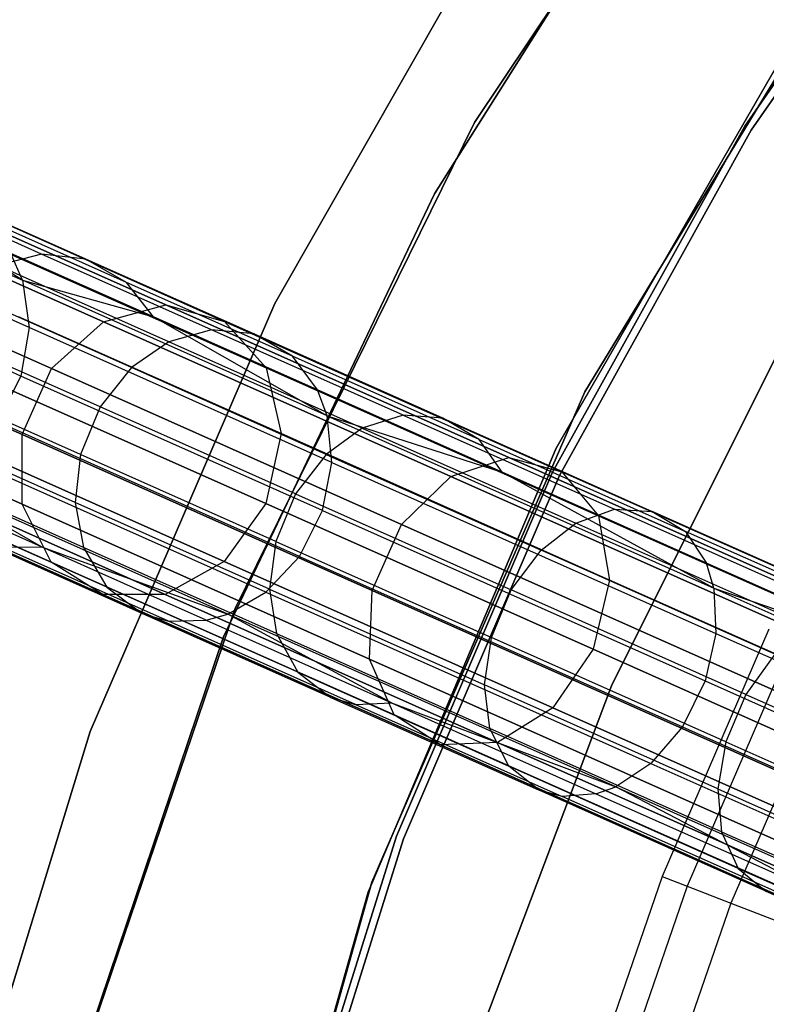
# Model space of a CAD drawing. Extents: x 0.3 to 7.1, y -3.38 to 3.38.
# Tile 110 of 256: x 1.01 to 1.51, y 0.79 to 1.44. Entities that reach past the tile are written whole.
import ezdxf

# ---------------------------------------------------------------- set-up
doc = ezdxf.new("R2010")
doc.units = 0
doc.header["$LTSCALE"] = 2.54
doc.layers.get('0').update_dxf_attribs({"linetype": 'CONTINUOUS'})

# ---------------------------------------------------------------- blocks, each defined once
blk = doc.blocks.new('SINGLES_B_BB_STL')
at = {"color": 0}
for p, q in [((1.51458, 1.67409, 1.7), (1.31473, 1.375, 1.7)), ((1.31473, 1.375, 12.7), (1.51458, 1.67409, 12.7)), ((1.51458, 1.67409, 1.7), (1.31473, 1.375, 1.7)), ((1.31473, 1.375, 12.7), (1.51458, 1.67409, 12.7)), ((1.46196, 1.60319, 171.7), (1.28803, 1.32768, 171.7)), ((1.28803, 1.32768, 164.1), (1.46196, 1.60319, 164.1)), ((1.46196, 1.60319, 171.7), (1.28803, 1.32768, 171.7)), ((1.28803, 1.32768, 164.1), (1.46196, 1.60319, 164.1)), ((1.64424, 1.58841, 12.5), (1.49407, 1.37266, 12.5)), ((1.49407, 1.37266, 12.35), (1.64424, 1.58841, 12.35)), ((1.64424, 1.58841, 12.5), (1.49407, 1.37266, 12.5)), ((1.49407, 1.37266, 12.35), (1.64424, 1.58841, 12.35)), ((1.64819, 1.58535, 164.4), (1.49831, 1.37002, 164.4)), ((1.49831, 1.37002, 164.3), (1.64819, 1.58535, 164.3)), ((1.64819, 1.58535, 164.4), (1.49831, 1.37002, 164.4)), ((1.49831, 1.37002, 164.3), (1.64819, 1.58535, 164.3)), ((1.18211, 1.25497, 1.9), (1.33543, 1.52394, 1.9)), ((1.33543, 1.52394, 1.7), (1.18211, 1.25497, 1.7)), ((1.33543, 1.52394, 1.7), (1.18211, 1.25497, 1.7)), ((1.18211, 1.25497, 1.9), (1.33543, 1.52394, 1.9)), ((1.57218, 1.49937, 1.7), (1.3878, 1.19617, 1.7)), ((1.3878, 1.19617, 12.7), (1.57218, 1.49937, 12.7)), ((1.3878, 1.19617, 12.7), (1.57218, 1.49937, 12.7)), ((1.57218, 1.49937, 1.7), (1.3878, 1.19617, 1.7)), ((1.36887, 1.15892, 171.7), (1.52893, 1.43615, 171.7)), ((1.52893, 1.43615, 164.1), (1.36887, 1.15892, 164.1)), ((1.52893, 1.43615, 164.1), (1.36887, 1.15892, 164.1)), ((1.36887, 1.15892, 171.7), (1.52893, 1.43615, 171.7)), ((1.31473, 1.375, 1.7), (1.15563, 1.05238, 1.7)), ((1.15563, 1.05238, 12.7), (1.31473, 1.375, 12.7)), ((1.31473, 1.375, 1.7), (1.15563, 1.05238, 1.7)), ((1.15563, 1.05238, 12.7), (1.31473, 1.375, 12.7)), ((1.31473, 1.375, 1.7), (1.31473, 1.375, 12.7)), ((1.31473, 1.375, 1.7), (1.31473, 1.375, 12.7)), ((1.49407, 1.37266, 12.5), (1.3665, 1.14282, 12.5)), ((1.3665, 1.14282, 12.35), (1.49407, 1.37266, 12.35)), ((1.49407, 1.37266, 12.5), (1.3665, 1.14282, 12.5)), ((1.3665, 1.14282, 12.35), (1.49407, 1.37266, 12.35)), ((1.49831, 1.37002, 164.4), (1.37098, 1.14062, 164.4)), ((1.37098, 1.14062, 164.3), (1.49831, 1.37002, 164.3)), ((1.49831, 1.37002, 164.4), (1.37098, 1.14062, 164.4)), ((1.37098, 1.14062, 164.3), (1.49831, 1.37002, 164.3)), ((1.49407, 1.37266, 12.5), (1.49407, 1.37266, 12.35)), ((1.49407, 1.37266, 12.5), (1.49407, 1.37266, 12.35)), ((1.49831, 1.37002, 164.4), (1.49831, 1.37002, 164.3)), ((1.49831, 1.37002, 164.4), (1.49831, 1.37002, 164.3)), ((0.87157, 1.33392, 39.83751), (1.01447, 1.2703, 40.25049)), ((0.87157, 1.33392, 39.83751), (1.01447, 1.2703, 40.25049)), ((0.92762, 1.33505, 15.74599), (1.10961, 1.25402, 15.37654)), ((0.92762, 1.33505, 15.74599), (1.10961, 1.25402, 15.37654)), ((1.10961, 1.25402, 12.88473), (0.92762, 1.33505, 12.51528)), ((1.10961, 1.25402, 12.88473), (0.92762, 1.33505, 12.51528)), ((1.02717, 1.28769, 40.50306), (0.92917, 1.33132, 40.29934)), ((1.02717, 1.28769, 40.50306), (0.92917, 1.33132, 40.29934)), ((1.05645, 1.2843, 40.48675), (0.95959, 1.32743, 40.28537)), ((1.05645, 1.2843, 40.48675), (0.95959, 1.32743, 40.28537)), ((1.28803, 1.32768, 171.7), (1.1479, 1.03353, 171.7)), ((1.1479, 1.03353, 164.1), (1.28803, 1.32768, 164.1)), ((1.28803, 1.32768, 171.7), (1.1479, 1.03353, 171.7)), ((1.1479, 1.03353, 164.1), (1.28803, 1.32768, 164.1)), ((1.28803, 1.32768, 171.7), (1.28803, 1.32768, 164.1)), ((1.28803, 1.32768, 171.7), (1.28803, 1.32768, 164.1)), ((0.88376, 1.32481, 15.72978), (1.06817, 1.24271, 15.35544)), ((0.88376, 1.32481, 15.72978), (1.06817, 1.24271, 15.35544)), ((1.06817, 1.24271, 12.90583), (0.88376, 1.32481, 12.53148)), ((1.06817, 1.24271, 12.90583), (0.88376, 1.32481, 12.53148)), ((1.01447, 1.2703, 40.25049), (0.92718, 1.32361, 40.05279)), ((1.01447, 1.2703, 40.25049), (0.92718, 1.32361, 40.05279)), ((0.96953, 1.3227, 15.76553), (1.14862, 1.24297, 15.40198)), ((0.96953, 1.3227, 15.76553), (1.14862, 1.24297, 15.40198)), ((1.14862, 1.24297, 12.85928), (0.96953, 1.3227, 12.49574)), ((1.14862, 1.24297, 12.85928), (0.96953, 1.3227, 12.49574)), ((1.08359, 1.26883, 40.46872), (0.98798, 1.3114, 40.26994)), ((1.08359, 1.26883, 40.46872), (0.98798, 1.3114, 40.26994)), ((1.01892, 1.23885, 40.24247), (0.87701, 1.30203, 39.83235)), ((1.01892, 1.23885, 40.24247), (0.87701, 1.30203, 39.83235)), ((0.848, 1.29434, 15.72064), (1.03377, 1.21163, 15.34353)), ((0.848, 1.29434, 15.72064), (1.03377, 1.21163, 15.34353)), ((1.03377, 1.21163, 12.91774), (0.848, 1.29434, 12.54063)), ((1.03377, 1.21163, 12.91774), (0.848, 1.29434, 12.54063)), ((0.99989, 1.2906, 15.78394), (1.17624, 1.21209, 15.42595)), ((0.99989, 1.2906, 15.78394), (1.17624, 1.21209, 15.42595)), ((1.17624, 1.21209, 12.83532), (0.99989, 1.2906, 12.47733)), ((1.17624, 1.21209, 12.83532), (0.99989, 1.2906, 12.47733)), ((1.10141, 1.24604, 40.45389), (1.00683, 1.28815, 40.25726)), ((1.10141, 1.24604, 40.45389), (1.00683, 1.28815, 40.25726)), ((1.01447, 1.2703, 40.25049), (1.00683, 1.28815, 40.25726)), ((1.01447, 1.2703, 40.25049), (1.00683, 1.28815, 40.25726)), ((1.02717, 1.28769, 40.50306), (0.99766, 1.28008, 40.51691)), ((1.02717, 1.28769, 40.50306), (0.99766, 1.28008, 40.51691)), ((1.14003, 1.23744, 40.69735), (1.02717, 1.28769, 40.50306)), ((1.05645, 1.2843, 40.48675), (1.02717, 1.28769, 40.50306)), ((1.14003, 1.23744, 40.69735), (1.02717, 1.28769, 40.50306)), ((1.05645, 1.2843, 40.48675), (1.02717, 1.28769, 40.50306)), ((1.16801, 1.23463, 40.67878), (1.05645, 1.2843, 40.48675)), ((1.08359, 1.26883, 40.46872), (1.05645, 1.2843, 40.48675)), ((1.16801, 1.23463, 40.67878), (1.05645, 1.2843, 40.48675)), ((1.08359, 1.26883, 40.46872), (1.05645, 1.2843, 40.48675)), ((1.11163, 1.22934, 40.7131), (0.99766, 1.28008, 40.51691)), ((1.11163, 1.22934, 40.7131), (0.99766, 1.28008, 40.51691)), ((1.01347, 1.20665, 40.23862), (0.87203, 1.26962, 39.82986)), ((1.01347, 1.20665, 40.23862), (0.87203, 1.26962, 39.82986)), ((1.01447, 1.2703, 40.25049), (1.01892, 1.23885, 40.24247)), ((1.2168, 1.18022, 40.63241), (1.01447, 1.2703, 40.25049)), ((1.01447, 1.2703, 40.25049), (1.10141, 1.24604, 40.45389)), ((1.01447, 1.2703, 40.25049), (1.01892, 1.23885, 40.24247)), ((1.2168, 1.18022, 40.63241), (1.01447, 1.2703, 40.25049)), ((1.01447, 1.2703, 40.25049), (1.10141, 1.24604, 40.45389)), ((1.19371, 1.2198, 40.65827), (1.08359, 1.26883, 40.46872)), ((1.10141, 1.24604, 40.45389), (1.08359, 1.26883, 40.46872)), ((1.19371, 1.2198, 40.65827), (1.08359, 1.26883, 40.46872)), ((1.10141, 1.24604, 40.45389), (1.08359, 1.26883, 40.46872)), ((1.08687, 1.21229, 40.724), (0.97214, 1.26337, 40.52649)), ((1.08687, 1.21229, 40.724), (0.97214, 1.26337, 40.52649)), ((0.82853, 1.25062, 15.72064), (1.0143, 1.16791, 15.34353)), ((0.82853, 1.25062, 15.72064), (1.0143, 1.16791, 15.34353)), ((1.0143, 1.16791, 12.91774), (0.82853, 1.25062, 12.54063)), ((1.0143, 1.16791, 12.91774), (0.82853, 1.25062, 12.54063)), ((1.05931, 0.97077, 1.9), (1.18211, 1.25497, 1.9)), ((1.18211, 1.25497, 1.7), (1.05931, 0.97077, 1.7)), ((1.18211, 1.25497, 1.7), (1.05931, 0.97077, 1.7)), ((1.05931, 0.97077, 1.9), (1.18211, 1.25497, 1.9)), ((1.06817, 1.24271, 15.35544), (1.10961, 1.25402, 15.37654)), ((1.06817, 1.24271, 15.35544), (1.10961, 1.25402, 15.37654)), ((1.06817, 1.24271, 12.90583), (1.10961, 1.25402, 12.88473)), ((1.06817, 1.24271, 12.90583), (1.10961, 1.25402, 12.88473)), ((1.10961, 1.25402, 15.37654), (1.33733, 1.15263, 15.03882)), ((1.10961, 1.25402, 15.37654), (1.33733, 1.15263, 15.03882)), ((1.10961, 1.25402, 15.37654), (1.14862, 1.24297, 15.40198)), ((1.10961, 1.25402, 15.37654), (1.14862, 1.24297, 15.40198)), ((1.10961, 1.25402, 12.88473), (1.14862, 1.24297, 12.85928)), ((1.33733, 1.15263, 13.22244), (1.10961, 1.25402, 12.88473)), ((1.33733, 1.15263, 13.22244), (1.10961, 1.25402, 12.88473)), ((1.10961, 1.25402, 12.88473), (1.14862, 1.24297, 12.85928)), ((1.18211, 1.25497, 1.7), (1.18211, 1.25497, 1.9)), ((1.18211, 1.25497, 1.7), (1.18211, 1.25497, 1.9)), ((1.01175, 1.24611, 15.79699), (1.18615, 1.16846, 15.44295)), ((1.01175, 1.24611, 15.79699), (1.18615, 1.16846, 15.44295)), ((1.18615, 1.16846, 12.81832), (1.01175, 1.24611, 12.46428)), ((1.18615, 1.16846, 12.81832), (1.01175, 1.24611, 12.46428)), ((1.03377, 1.21163, 15.34353), (1.06817, 1.24271, 15.35544)), ((1.03377, 1.21163, 15.34353), (1.06817, 1.24271, 15.35544)), ((1.03377, 1.21163, 12.91774), (1.06817, 1.24271, 12.90583)), ((1.03377, 1.21163, 12.91774), (1.06817, 1.24271, 12.90583)), ((1.06817, 1.24271, 15.35544), (1.2989, 1.13998, 15.01325)), ((1.06817, 1.24271, 15.35544), (1.2989, 1.13998, 15.01325)), ((1.2989, 1.13998, 13.24801), (1.06817, 1.24271, 12.90583)), ((1.2989, 1.13998, 13.24801), (1.06817, 1.24271, 12.90583)), ((1.21034, 1.19754, 40.64141), (1.10141, 1.24604, 40.45389)), ((1.21034, 1.19754, 40.64141), (1.10141, 1.24604, 40.45389)), ((1.2168, 1.18022, 40.63241), (1.10141, 1.24604, 40.45389)), ((1.2168, 1.18022, 40.63241), (1.10141, 1.24604, 40.45389)), ((1.14862, 1.24297, 15.40198), (1.37269, 1.1432, 15.06967)), ((1.14862, 1.24297, 15.40198), (1.37269, 1.1432, 15.06967)), ((1.14862, 1.24297, 15.40198), (1.17624, 1.21209, 15.42595)), ((1.14862, 1.24297, 15.40198), (1.17624, 1.21209, 15.42595)), ((1.14862, 1.24297, 12.85928), (1.17624, 1.21209, 12.83532)), ((1.37269, 1.1432, 13.1916), (1.14862, 1.24297, 12.85928)), ((1.37269, 1.1432, 13.1916), (1.14862, 1.24297, 12.85928)), ((1.14862, 1.24297, 12.85928), (1.17624, 1.21209, 12.83532)), ((1.06603, 1.18628, 40.72988), (0.95088, 1.23755, 40.53166)), ((1.06603, 1.18628, 40.72988), (0.95088, 1.23755, 40.53166)), ((1.01892, 1.23885, 40.24247), (1.01347, 1.20665, 40.23862)), ((1.01892, 1.23885, 40.24247), (1.01347, 1.20665, 40.23862)), ((1.21986, 1.14939, 40.62175), (1.01892, 1.23885, 40.24247)), ((1.21986, 1.14939, 40.62175), (1.01892, 1.23885, 40.24247)), ((1.14003, 1.23744, 40.69735), (1.11163, 1.22934, 40.7131)), ((1.14003, 1.23744, 40.69735), (1.11163, 1.22934, 40.7131)), ((1.26719, 1.18083, 40.88098), (1.14003, 1.23744, 40.69735)), ((1.16801, 1.23463, 40.67878), (1.14003, 1.23744, 40.69735)), ((1.26719, 1.18083, 40.88098), (1.14003, 1.23744, 40.69735)), ((1.16801, 1.23463, 40.67878), (1.14003, 1.23744, 40.69735)), ((1.11163, 1.22934, 40.7131), (1.08687, 1.21229, 40.724)), ((1.11163, 1.22934, 40.7131), (1.08687, 1.21229, 40.724)), ((1.24004, 1.17217, 40.89853), (1.11163, 1.22934, 40.7131)), ((1.24004, 1.17217, 40.89853), (1.11163, 1.22934, 40.7131)), ((1.2937, 1.17867, 40.86029), (1.16801, 1.23463, 40.67878)), ((1.19371, 1.2198, 40.65827), (1.16801, 1.23463, 40.67878)), ((1.2937, 1.17867, 40.86029), (1.16801, 1.23463, 40.67878)), ((1.19371, 1.2198, 40.65827), (1.16801, 1.23463, 40.67878)), ((1.52059, 1.23137, 3.2), (1.40551, 1.00113, 3.2)), ((1.40551, 1.00113, 3.303), (1.52059, 1.23137, 3.303)), ((1.52059, 1.23137, 3.2), (1.40551, 1.00113, 3.2)), ((1.40551, 1.00113, 3.303), (1.52059, 1.23137, 3.303)), ((1.31777, 1.16456, 40.83744), (1.19371, 1.2198, 40.65827)), ((1.21034, 1.19754, 40.64141), (1.19371, 1.2198, 40.65827)), ((1.31777, 1.16456, 40.83744), (1.19371, 1.2198, 40.65827)), ((1.21034, 1.19754, 40.64141), (1.19371, 1.2198, 40.65827)), ((1.0143, 1.16791, 15.34353), (1.03377, 1.21163, 15.34353)), ((1.0143, 1.16791, 15.34353), (1.03377, 1.21163, 15.34353)), ((1.0143, 1.16791, 12.91774), (1.03377, 1.21163, 12.91774)), ((1.0143, 1.16791, 12.91774), (1.03377, 1.21163, 12.91774)), ((1.03377, 1.21163, 15.34353), (1.2662, 1.10814, 14.99881)), ((1.03377, 1.21163, 15.34353), (1.2662, 1.10814, 14.99881)), ((1.2662, 1.10814, 13.26245), (1.03377, 1.21163, 12.91774)), ((1.2662, 1.10814, 13.26245), (1.03377, 1.21163, 12.91774)), ((1.08687, 1.21229, 40.724), (1.06603, 1.18628, 40.72988)), ((1.08687, 1.21229, 40.724), (1.06603, 1.18628, 40.72988)), ((1.21614, 1.15473, 40.91068), (1.08687, 1.21229, 40.724)), ((1.21614, 1.15473, 40.91068), (1.08687, 1.21229, 40.724)), ((1.17624, 1.21209, 15.42595), (1.39689, 1.11385, 15.09872)), ((1.17624, 1.21209, 15.42595), (1.39689, 1.11385, 15.09872)), ((1.17624, 1.21209, 15.42595), (1.18615, 1.16846, 15.44295)), ((1.17624, 1.21209, 15.42595), (1.18615, 1.16846, 15.44295)), ((1.17624, 1.21209, 12.83532), (1.18615, 1.16846, 12.81832)), ((1.39689, 1.11385, 13.16255), (1.17624, 1.21209, 12.83532)), ((1.39689, 1.11385, 13.16255), (1.17624, 1.21209, 12.83532)), ((1.17624, 1.21209, 12.83532), (1.18615, 1.16846, 12.81832)), ((0.82982, 1.20365, 15.72978), (1.01422, 1.12155, 15.35544)), ((0.82982, 1.20365, 15.72978), (1.01422, 1.12155, 15.35544)), ((1.01422, 1.12155, 12.90583), (0.82982, 1.20365, 12.53148)), ((1.01422, 1.12155, 12.90583), (0.82982, 1.20365, 12.53148)), ((1.05295, 1.15465, 40.72924), (0.93785, 1.2059, 40.5311)), ((1.05295, 1.15465, 40.72924), (0.93785, 1.2059, 40.5311)), ((1.01347, 1.20665, 40.23862), (0.99789, 1.17624, 40.2395)), ((1.01347, 1.20665, 40.23862), (0.99789, 1.17624, 40.2395)), ((1.21373, 1.11748, 40.61662), (1.01347, 1.20665, 40.23862)), ((1.21373, 1.11748, 40.61662), (1.01347, 1.20665, 40.23862)), ((1.17609, 1.12207, 15.44909), (1.00238, 1.19941, 15.8017)), ((1.17609, 1.12207, 15.44909), (1.00238, 1.19941, 15.8017)), ((1.00238, 1.19941, 12.45957), (1.17609, 1.12207, 12.81218)), ((1.00238, 1.19941, 12.45957), (1.17609, 1.12207, 12.81218)), ((1.33307, 1.1429, 40.81865), (1.21034, 1.19754, 40.64141)), ((1.2168, 1.18022, 40.63241), (1.21034, 1.19754, 40.64141)), ((1.33307, 1.1429, 40.81865), (1.21034, 1.19754, 40.64141)), ((1.2168, 1.18022, 40.63241), (1.21034, 1.19754, 40.64141)), ((1.3878, 1.19617, 1.7), (1.24642, 0.87069, 1.7)), ((1.24642, 0.87069, 12.7), (1.3878, 1.19617, 12.7)), ((1.24642, 0.87069, 12.7), (1.3878, 1.19617, 12.7)), ((1.3878, 1.19617, 1.7), (1.24642, 0.87069, 1.7)), ((1.3878, 1.19617, 12.7), (1.3878, 1.19617, 1.7)), ((1.3878, 1.19617, 12.7), (1.3878, 1.19617, 1.7)), ((1.06603, 1.18628, 40.72988), (1.05295, 1.15465, 40.72924)), ((1.06603, 1.18628, 40.72988), (1.05295, 1.15465, 40.72924)), ((1.19577, 1.12852, 40.91723), (1.06603, 1.18628, 40.72988)), ((1.19577, 1.12852, 40.91723), (1.06603, 1.18628, 40.72988)), ((1.21986, 1.14939, 40.62175), (1.2168, 1.18022, 40.63241)), ((1.2168, 1.18022, 40.63241), (1.47357, 1.0659, 40.97328)), ((1.2168, 1.18022, 40.63241), (1.47357, 1.0659, 40.97328)), ((1.2168, 1.18022, 40.63241), (1.33307, 1.1429, 40.81865)), ((1.2168, 1.18022, 40.63241), (1.33307, 1.1429, 40.81865)), ((1.21986, 1.14939, 40.62175), (1.2168, 1.18022, 40.63241)), ((1.26719, 1.18083, 40.88098), (1.24004, 1.17217, 40.89853)), ((1.26719, 1.18083, 40.88098), (1.24004, 1.17217, 40.89853)), ((1.2937, 1.17867, 40.86029), (1.26719, 1.18083, 40.88098)), ((1.26719, 1.18083, 40.88098), (1.40762, 1.11831, 41.05258)), ((1.26719, 1.18083, 40.88098), (1.40762, 1.11831, 41.05258)), ((1.2937, 1.17867, 40.86029), (1.26719, 1.18083, 40.88098)), ((1.31777, 1.16456, 40.83744), (1.2937, 1.17867, 40.86029)), ((1.2937, 1.17867, 40.86029), (1.43251, 1.11687, 41.02991)), ((1.2937, 1.17867, 40.86029), (1.43251, 1.11687, 41.02991)), ((1.31777, 1.16456, 40.83744), (1.2937, 1.17867, 40.86029)), ((1.0494, 1.12269, 40.72246), (0.93477, 1.17372, 40.52514)), ((1.0494, 1.12269, 40.72246), (0.93477, 1.17372, 40.52514)), ((1.19831, 1.08701, 40.6178), (0.99789, 1.17624, 40.2395)), ((1.19831, 1.08701, 40.6178), (0.99789, 1.17624, 40.2395)), ((1.24004, 1.17217, 40.89853), (1.21614, 1.15473, 40.91068)), ((1.24004, 1.17217, 40.89853), (1.21614, 1.15473, 40.91068)), ((1.24004, 1.17217, 40.89853), (1.38184, 1.10904, 41.07181)), ((1.24004, 1.17217, 40.89853), (1.38184, 1.10904, 41.07181)), ((0.85156, 1.16421, 15.74599), (1.03355, 1.08318, 15.37654)), ((0.85156, 1.16421, 15.74599), (1.03355, 1.08318, 15.37654)), ((1.03355, 1.08318, 12.88473), (0.85156, 1.16421, 12.51528)), ((1.03355, 1.08318, 12.88473), (0.85156, 1.16421, 12.51528)), ((1.01422, 1.12155, 15.35544), (1.0143, 1.16791, 15.34353)), ((1.01422, 1.12155, 15.35544), (1.0143, 1.16791, 15.34353)), ((1.01422, 1.12155, 12.90583), (1.0143, 1.16791, 12.91774)), ((1.01422, 1.12155, 12.90583), (1.0143, 1.16791, 12.91774)), ((1.0143, 1.16791, 15.34353), (1.24673, 1.06442, 14.99881)), ((1.0143, 1.16791, 15.34353), (1.24673, 1.06442, 14.99881)), ((1.24673, 1.06442, 13.26245), (1.0143, 1.16791, 12.91774)), ((1.24673, 1.06442, 13.26245), (1.0143, 1.16791, 12.91774)), ((1.18615, 1.16846, 15.44295), (1.17609, 1.12207, 15.44909)), ((1.18615, 1.16846, 15.44295), (1.17609, 1.12207, 15.44909)), ((1.18615, 1.16846, 12.81832), (1.17609, 1.12207, 12.81218)), ((1.18615, 1.16846, 12.81832), (1.17609, 1.12207, 12.81218)), ((1.18615, 1.16846, 15.44295), (1.40437, 1.0713, 15.11933)), ((1.18615, 1.16846, 15.44295), (1.40437, 1.0713, 15.11933)), ((1.40437, 1.0713, 13.14194), (1.18615, 1.16846, 12.81832)), ((1.40437, 1.0713, 13.14194), (1.18615, 1.16846, 12.81832)), ((1.33307, 1.1429, 40.81865), (1.31777, 1.16456, 40.83744)), ((1.31777, 1.16456, 40.83744), (1.45478, 1.10356, 41.00486)), ((1.31777, 1.16456, 40.83744), (1.45478, 1.10356, 41.00486)), ((1.33307, 1.1429, 40.81865), (1.31777, 1.16456, 40.83744)), ((0.97394, 1.1612, 15.79699), (1.14835, 1.08355, 15.44295)), ((0.97394, 1.1612, 15.79699), (1.14835, 1.08355, 15.44295)), ((1.14835, 1.08355, 12.81832), (0.97394, 1.1612, 12.46428)), ((1.14835, 1.08355, 12.81832), (0.97394, 1.1612, 12.46428)), ((1.2441, 0.86412, 171.7), (1.36887, 1.15892, 171.7)), ((1.36887, 1.15892, 164.1), (1.2441, 0.86412, 164.1)), ((1.36887, 1.15892, 164.1), (1.2441, 0.86412, 164.1)), ((1.2441, 0.86412, 171.7), (1.36887, 1.15892, 171.7)), ((1.36887, 1.15892, 164.1), (1.36887, 1.15892, 171.7)), ((1.36887, 1.15892, 164.1), (1.36887, 1.15892, 171.7)), ((1.1761, 1.06329, 40.6252), (0.97471, 1.15295, 40.24506)), ((1.1761, 1.06329, 40.6252), (0.97471, 1.15295, 40.24506)), ((1.05295, 1.15465, 40.72924), (1.0494, 1.12269, 40.72246)), ((1.05295, 1.15465, 40.72924), (1.0494, 1.12269, 40.72246)), ((1.18264, 1.09691, 40.91652), (1.05295, 1.15465, 40.72924)), ((1.18264, 1.09691, 40.91652), (1.05295, 1.15465, 40.72924)), ((1.21614, 1.15473, 40.91068), (1.19577, 1.12852, 40.91723)), ((1.21614, 1.15473, 40.91068), (1.19577, 1.12852, 40.91723)), ((1.21614, 1.15473, 40.91068), (1.3589, 1.09117, 41.08512)), ((1.21614, 1.15473, 40.91068), (1.3589, 1.09117, 41.08512)), ((1.2989, 1.13998, 15.01325), (1.33733, 1.15263, 15.03882)), ((1.2989, 1.13998, 15.01325), (1.33733, 1.15263, 15.03882)), ((1.2989, 1.13998, 13.24801), (1.33733, 1.15263, 13.22244)), ((1.2989, 1.13998, 13.24801), (1.33733, 1.15263, 13.22244)), ((1.33733, 1.15263, 15.03882), (1.60622, 1.03291, 14.73958)), ((1.33733, 1.15263, 15.03882), (1.60622, 1.03291, 14.73958)), ((1.33733, 1.15263, 15.03882), (1.37269, 1.1432, 15.06967)), ((1.33733, 1.15263, 15.03882), (1.37269, 1.1432, 15.06967)), ((1.33733, 1.15263, 13.22244), (1.37269, 1.1432, 13.1916)), ((1.60622, 1.03291, 13.52169), (1.33733, 1.15263, 13.22244)), ((1.60622, 1.03291, 13.52169), (1.33733, 1.15263, 13.22244)), ((1.33733, 1.15263, 13.22244), (1.37269, 1.1432, 13.1916)), ((1.21373, 1.11748, 40.61662), (1.21986, 1.14939, 40.62175)), ((1.21373, 1.11748, 40.61662), (1.21986, 1.14939, 40.62175)), ((1.21986, 1.14939, 40.62175), (1.47485, 1.03586, 40.96026)), ((1.21986, 1.14939, 40.62175), (1.47485, 1.03586, 40.96026)), ((0.88877, 1.14132, 15.76553), (1.06786, 1.06159, 15.40198)), ((0.88877, 1.14132, 15.76553), (1.06786, 1.06159, 15.40198)), ((1.06786, 1.06159, 12.85928), (0.88877, 1.14132, 12.49574)), ((1.06786, 1.06159, 12.85928), (0.88877, 1.14132, 12.49574)), ((0.93294, 1.14024, 15.78394), (1.10929, 1.06172, 15.42595)), ((0.93294, 1.14024, 15.78394), (1.10929, 1.06172, 15.42595)), ((1.10929, 1.06172, 12.83532), (0.93294, 1.14024, 12.47733)), ((1.10929, 1.06172, 12.83532), (0.93294, 1.14024, 12.47733)), ((1.055, 1.0928, 40.71046), (0.94121, 1.14346, 40.51458)), ((1.055, 1.0928, 40.71046), (0.94121, 1.14346, 40.51458)), ((1.15083, 1.04872, 40.63713), (0.94788, 1.13908, 40.25404)), ((1.15083, 1.04872, 40.63713), (0.94788, 1.13908, 40.25404)), ((1.02719, 1.09321, 40.45716), (0.94788, 1.13908, 40.25404)), ((1.02719, 1.09321, 40.45716), (0.94788, 1.13908, 40.25404)), ((1.3665, 1.14282, 12.5), (1.26283, 0.90126, 12.5)), ((1.26283, 0.90126, 12.35), (1.3665, 1.14282, 12.35)), ((1.3665, 1.14282, 12.5), (1.26283, 0.90126, 12.5)), ((1.26283, 0.90126, 12.35), (1.3665, 1.14282, 12.35)), ((1.2662, 1.10814, 14.99881), (1.2989, 1.13998, 15.01325)), ((1.2662, 1.10814, 14.99881), (1.2989, 1.13998, 15.01325)), ((1.2662, 1.10814, 13.26245), (1.2989, 1.13998, 13.24801)), ((1.2662, 1.10814, 13.26245), (1.2989, 1.13998, 13.24801)), ((1.37098, 1.14062, 164.4), (1.26752, 0.89952, 164.4)), ((1.26752, 0.89952, 164.3), (1.37098, 1.14062, 164.3)), ((1.37098, 1.14062, 164.4), (1.26752, 0.89952, 164.4)), ((1.26752, 0.89952, 164.3), (1.37098, 1.14062, 164.3)), ((1.2989, 1.13998, 15.01325), (1.57135, 1.01868, 14.71004)), ((1.2989, 1.13998, 15.01325), (1.57135, 1.01868, 14.71004)), ((1.57135, 1.01868, 13.55122), (1.2989, 1.13998, 13.24801)), ((1.57135, 1.01868, 13.55122), (1.2989, 1.13998, 13.24801)), ((1.46861, 1.08255, 40.98427), (1.33307, 1.1429, 40.81865)), ((1.47357, 1.0659, 40.97328), (1.33307, 1.1429, 40.81865)), ((1.46861, 1.08255, 40.98427), (1.33307, 1.1429, 40.81865)), ((1.47357, 1.0659, 40.97328), (1.33307, 1.1429, 40.81865)), ((1.3665, 1.14282, 12.5), (1.3665, 1.14282, 12.35)), ((1.3665, 1.14282, 12.5), (1.3665, 1.14282, 12.35)), ((1.37098, 1.14062, 164.4), (1.37098, 1.14062, 164.3)), ((1.37098, 1.14062, 164.4), (1.37098, 1.14062, 164.3)), ((1.37269, 1.1432, 15.06967), (1.63728, 1.0254, 14.77521)), ((1.37269, 1.1432, 15.06967), (1.63728, 1.0254, 14.77521)), ((1.37269, 1.1432, 15.06967), (1.39689, 1.11385, 15.09872)), ((1.37269, 1.1432, 15.06967), (1.39689, 1.11385, 15.09872)), ((1.37269, 1.1432, 13.1916), (1.39689, 1.11385, 13.16255)), ((1.63728, 1.0254, 13.48606), (1.37269, 1.1432, 13.1916)), ((1.63728, 1.0254, 13.48606), (1.37269, 1.1432, 13.1916)), ((1.37269, 1.1432, 13.1916), (1.39689, 1.11385, 13.16255)), ((1.02719, 1.09321, 40.45716), (0.93238, 1.13542, 40.26006)), ((1.02719, 1.09321, 40.45716), (0.93238, 1.13542, 40.26006)), ((1.19577, 1.12852, 40.91723), (1.18264, 1.09691, 40.91652)), ((1.19577, 1.12852, 40.91723), (1.18264, 1.09691, 40.91652)), ((1.19577, 1.12852, 40.91723), (1.33904, 1.06473, 41.09231)), ((1.19577, 1.12852, 40.91723), (1.33904, 1.06473, 41.09231)), ((1.03355, 1.08318, 15.37654), (1.01422, 1.12155, 15.35544)), ((1.01422, 1.12155, 15.35544), (1.24495, 1.01882, 15.01325)), ((1.01422, 1.12155, 15.35544), (1.24495, 1.01882, 15.01325)), ((1.03355, 1.08318, 15.37654), (1.01422, 1.12155, 15.35544)), ((1.03355, 1.08318, 12.88473), (1.01422, 1.12155, 12.90583)), ((1.24495, 1.01882, 13.24801), (1.01422, 1.12155, 12.90583)), ((1.03355, 1.08318, 12.88473), (1.01422, 1.12155, 12.90583)), ((1.24495, 1.01882, 13.24801), (1.01422, 1.12155, 12.90583)), ((1.17854, 1.06519, 40.90897), (1.0494, 1.12269, 40.72246)), ((1.0494, 1.12269, 40.72246), (1.055, 1.0928, 40.71046)), ((1.17854, 1.06519, 40.90897), (1.0494, 1.12269, 40.72246)), ((1.0494, 1.12269, 40.72246), (1.055, 1.0928, 40.71046)), ((1.17609, 1.12207, 15.44909), (1.14835, 1.08355, 15.44295)), ((1.17609, 1.12207, 15.44909), (1.14835, 1.08355, 15.44295)), ((1.17609, 1.12207, 12.81218), (1.14835, 1.08355, 12.81832)), ((1.17609, 1.12207, 12.81218), (1.14835, 1.08355, 12.81832)), ((1.39343, 1.0253, 15.12676), (1.17609, 1.12207, 15.44909)), ((1.39343, 1.0253, 15.12676), (1.17609, 1.12207, 15.44909)), ((1.17609, 1.12207, 12.81218), (1.39343, 1.0253, 13.13451)), ((1.17609, 1.12207, 12.81218), (1.39343, 1.0253, 13.13451)), ((1.38184, 1.10904, 41.07181), (1.40762, 1.11831, 41.05258)), ((1.38184, 1.10904, 41.07181), (1.40762, 1.11831, 41.05258)), ((1.40762, 1.11831, 41.05258), (1.43251, 1.11687, 41.02991)), ((1.56033, 1.05031, 41.21104), (1.40762, 1.11831, 41.05258)), ((1.40762, 1.11831, 41.05258), (1.43251, 1.11687, 41.02991)), ((1.56033, 1.05031, 41.21104), (1.40762, 1.11831, 41.05258)), ((1.07043, 1.06649, 40.69322), (0.95785, 1.11661, 40.49943)), ((1.07043, 1.06649, 40.69322), (0.95785, 1.11661, 40.49943)), ((1.19831, 1.08701, 40.6178), (1.21373, 1.11748, 40.61662)), ((1.19831, 1.08701, 40.6178), (1.21373, 1.11748, 40.61662)), ((1.21373, 1.11748, 40.61662), (1.46786, 1.00434, 40.954)), ((1.21373, 1.11748, 40.61662), (1.46786, 1.00434, 40.954)), ((1.39689, 1.11385, 15.09872), (1.65743, 0.99785, 14.80876)), ((1.39689, 1.11385, 15.09872), (1.65743, 0.99785, 14.80876)), ((1.39689, 1.11385, 15.09872), (1.40437, 1.0713, 15.11933)), ((1.39689, 1.11385, 15.09872), (1.40437, 1.0713, 15.11933)), ((1.39689, 1.11385, 13.16255), (1.40437, 1.0713, 13.14194)), ((1.65743, 0.99785, 13.4525), (1.39689, 1.11385, 13.16255)), ((1.65743, 0.99785, 13.4525), (1.39689, 1.11385, 13.16255)), ((1.39689, 1.11385, 13.16255), (1.40437, 1.0713, 13.14194)), ((1.43251, 1.11687, 41.02991), (1.45478, 1.10356, 41.00486)), ((1.58345, 1.04967, 41.18653), (1.43251, 1.11687, 41.02991)), ((1.43251, 1.11687, 41.02991), (1.45478, 1.10356, 41.00486)), ((1.58345, 1.04967, 41.18653), (1.43251, 1.11687, 41.02991)), ((1.24673, 1.06442, 14.99881), (1.2662, 1.10814, 14.99881)), ((1.24673, 1.06442, 14.99881), (1.2662, 1.10814, 14.99881)), ((1.24673, 1.06442, 13.26245), (1.2662, 1.10814, 13.26245)), ((1.24673, 1.06442, 13.26245), (1.2662, 1.10814, 13.26245)), ((1.2662, 1.10814, 14.99881), (1.54067, 0.98594, 14.69337)), ((1.2662, 1.10814, 14.99881), (1.54067, 0.98594, 14.69337)), ((1.54067, 0.98594, 13.5679), (1.2662, 1.10814, 13.26245)), ((1.54067, 0.98594, 13.5679), (1.2662, 1.10814, 13.26245)), ((1.3589, 1.09117, 41.08512), (1.38184, 1.10904, 41.07181)), ((1.3589, 1.09117, 41.08512), (1.38184, 1.10904, 41.07181)), ((1.53605, 1.04038, 41.23182), (1.38184, 1.10904, 41.07181)), ((1.53605, 1.04038, 41.23182), (1.38184, 1.10904, 41.07181)), ((1.09399, 1.04916, 40.67335), (0.98281, 1.09866, 40.48197)), ((1.09399, 1.04916, 40.67335), (0.98281, 1.09866, 40.48197)), ((1.45478, 1.10356, 41.00486), (1.46861, 1.08255, 40.98427)), ((1.60378, 1.03722, 41.15946), (1.45478, 1.10356, 41.00486)), ((1.45478, 1.10356, 41.00486), (1.46861, 1.08255, 40.98427)), ((1.60378, 1.03722, 41.15946), (1.45478, 1.10356, 41.00486)), ((1.00105, 1.09318, 40.47101), (1.02719, 1.09321, 40.45716)), ((1.00105, 1.09318, 40.47101), (1.02719, 1.09321, 40.45716)), ((1.11135, 1.04407, 40.66089), (1.00105, 1.09318, 40.47101)), ((1.11135, 1.04407, 40.66089), (1.00105, 1.09318, 40.47101)), ((1.13639, 1.04459, 40.64513), (1.02719, 1.09321, 40.45716)), ((1.02719, 1.09321, 40.45716), (1.15083, 1.04872, 40.63713)), ((1.13639, 1.04459, 40.64513), (1.02719, 1.09321, 40.45716)), ((1.02719, 1.09321, 40.45716), (1.15083, 1.04872, 40.63713)), ((1.18319, 1.03572, 40.89558), (1.055, 1.0928, 40.71046)), ((1.055, 1.0928, 40.71046), (1.07043, 1.06649, 40.69322)), ((1.18319, 1.03572, 40.89558), (1.055, 1.0928, 40.71046)), ((1.055, 1.0928, 40.71046), (1.07043, 1.06649, 40.69322)), ((1.18264, 1.09691, 40.91652), (1.17854, 1.06519, 40.90897)), ((1.18264, 1.09691, 40.91652), (1.17854, 1.06519, 40.90897)), ((1.18264, 1.09691, 40.91652), (1.32585, 1.03315, 41.09153)), ((1.18264, 1.09691, 40.91652), (1.32585, 1.03315, 41.09153)), ((1.1761, 1.06329, 40.6252), (1.19831, 1.08701, 40.6178)), ((1.1761, 1.06329, 40.6252), (1.19831, 1.08701, 40.6178)), ((1.19831, 1.08701, 40.6178), (1.45264, 0.97377, 40.95544)), ((1.19831, 1.08701, 40.6178), (1.45264, 0.97377, 40.95544)), ((1.33904, 1.06473, 41.09231), (1.3589, 1.09117, 41.08512)), ((1.33904, 1.06473, 41.09231), (1.3589, 1.09117, 41.08512)), ((1.51415, 1.02205, 41.24621), (1.3589, 1.09117, 41.08512)), ((1.51415, 1.02205, 41.24621), (1.3589, 1.09117, 41.08512)), ((1.06786, 1.06159, 15.40198), (1.03355, 1.08318, 15.37654)), ((1.03355, 1.08318, 15.37654), (1.26127, 0.9818, 15.03882)), ((1.03355, 1.08318, 15.37654), (1.26127, 0.9818, 15.03882)), ((1.06786, 1.06159, 15.40198), (1.03355, 1.08318, 15.37654)), ((1.06786, 1.06159, 12.85928), (1.03355, 1.08318, 12.88473)), ((1.26127, 0.9818, 13.22244), (1.03355, 1.08318, 12.88473)), ((1.06786, 1.06159, 12.85928), (1.03355, 1.08318, 12.88473)), ((1.26127, 0.9818, 13.22244), (1.03355, 1.08318, 12.88473)), ((1.14835, 1.08355, 15.44295), (1.10929, 1.06172, 15.42595)), ((1.14835, 1.08355, 15.44295), (1.10929, 1.06172, 15.42595)), ((1.14835, 1.08355, 12.81832), (1.10929, 1.06172, 12.83532)), ((1.14835, 1.08355, 12.81832), (1.10929, 1.06172, 12.83532)), ((1.14835, 1.08355, 15.44295), (1.36656, 0.98639, 15.11933)), ((1.14835, 1.08355, 15.44295), (1.36656, 0.98639, 15.11933)), ((1.36656, 0.98639, 13.14194), (1.14835, 1.08355, 12.81832)), ((1.36656, 0.98639, 13.14194), (1.14835, 1.08355, 12.81832)), ((1.61601, 1.01693, 41.13721), (1.46861, 1.08255, 40.98427)), ((1.61601, 1.01693, 41.13721), (1.46861, 1.08255, 40.98427)), ((1.47357, 1.0659, 40.97328), (1.46861, 1.08255, 40.98427)), ((1.47357, 1.0659, 40.97328), (1.46861, 1.08255, 40.98427)), ((1.19726, 1.01002, 40.87638), (1.07043, 1.06649, 40.69322)), ((1.07043, 1.06649, 40.69322), (1.09399, 1.04916, 40.67335)), ((1.19726, 1.01002, 40.87638), (1.07043, 1.06649, 40.69322)), ((1.07043, 1.06649, 40.69322), (1.09399, 1.04916, 40.67335)), ((1.40437, 1.0713, 15.11933), (1.39343, 1.0253, 15.12676)), ((1.40437, 1.0713, 15.11933), (1.39343, 1.0253, 15.12676)), ((1.40437, 1.0713, 13.14194), (1.39343, 1.0253, 13.13451)), ((1.40437, 1.0713, 13.14194), (1.39343, 1.0253, 13.13451)), ((1.40437, 1.0713, 15.11933), (1.66204, 0.95658, 14.83256)), ((1.40437, 1.0713, 15.11933), (1.66204, 0.95658, 14.83256)), ((1.66204, 0.95658, 13.42871), (1.40437, 1.0713, 13.14194)), ((1.66204, 0.95658, 13.42871), (1.40437, 1.0713, 13.14194)), ((1.47357, 1.0659, 40.97328), (1.47485, 1.03586, 40.96026)), ((1.47357, 1.0659, 40.97328), (1.47485, 1.03586, 40.96026)), ((1.47357, 1.0659, 40.97328), (1.77756, 0.93055, 41.26377)), ((1.47357, 1.0659, 40.97328), (1.77756, 0.93055, 41.26377)), ((1.47357, 1.0659, 40.97328), (1.61601, 1.01693, 41.13721)), ((1.47357, 1.0659, 40.97328), (1.61601, 1.01693, 41.13721)), ((1.10929, 1.06172, 15.42595), (1.06786, 1.06159, 15.40198)), ((1.10929, 1.06172, 15.42595), (1.06786, 1.06159, 15.40198)), ((1.10929, 1.06172, 12.83532), (1.06786, 1.06159, 12.85928)), ((1.10929, 1.06172, 12.83532), (1.06786, 1.06159, 12.85928)), ((1.06786, 1.06159, 15.40198), (1.29194, 0.96183, 15.06967)), ((1.06786, 1.06159, 15.40198), (1.29194, 0.96183, 15.06967)), ((1.29194, 0.96183, 13.1916), (1.06786, 1.06159, 12.85928)), ((1.29194, 0.96183, 13.1916), (1.06786, 1.06159, 12.85928)), ((1.10929, 1.06172, 15.42595), (1.32994, 0.96348, 15.09872)), ((1.10929, 1.06172, 15.42595), (1.32994, 0.96348, 15.09872)), ((1.32994, 0.96348, 13.16255), (1.10929, 1.06172, 12.83532)), ((1.32994, 0.96348, 13.16255), (1.10929, 1.06172, 12.83532)), ((1.15083, 1.04872, 40.63713), (1.1761, 1.06329, 40.6252)), ((1.15083, 1.04872, 40.63713), (1.1761, 1.06329, 40.6252)), ((1.1761, 1.06329, 40.6252), (1.43167, 0.94951, 40.96447)), ((1.1761, 1.06329, 40.6252), (1.43167, 0.94951, 40.96447)), ((1.17854, 1.06519, 40.90897), (1.32117, 1.00169, 41.08325)), ((1.17854, 1.06519, 40.90897), (1.18319, 1.03572, 40.89558)), ((1.17854, 1.06519, 40.90897), (1.32117, 1.00169, 41.08325)), ((1.17854, 1.06519, 40.90897), (1.18319, 1.03572, 40.89558)), ((1.24495, 1.01882, 15.01325), (1.24673, 1.06442, 14.99881)), ((1.24495, 1.01882, 15.01325), (1.24673, 1.06442, 14.99881)), ((1.24495, 1.01882, 13.24801), (1.24673, 1.06442, 13.26245)), ((1.24495, 1.01882, 13.24801), (1.24673, 1.06442, 13.26245)), ((1.24673, 1.06442, 14.99881), (1.5212, 0.94222, 14.69337)), ((1.24673, 1.06442, 14.99881), (1.5212, 0.94222, 14.69337)), ((1.5212, 0.94222, 13.5679), (1.24673, 1.06442, 13.26245)), ((1.5212, 0.94222, 13.5679), (1.24673, 1.06442, 13.26245)), ((1.32585, 1.03315, 41.09153), (1.33904, 1.06473, 41.09231)), ((1.32585, 1.03315, 41.09153), (1.33904, 1.06473, 41.09231)), ((1.49485, 0.99536, 41.25397), (1.33904, 1.06473, 41.09231)), ((1.49485, 0.99536, 41.25397), (1.33904, 1.06473, 41.09231)), ((1.15563, 1.05238, 1.7), (1.04, 0.71175, 1.7)), ((1.04, 0.71175, 12.7), (1.15563, 1.05238, 12.7)), ((1.15563, 1.05238, 1.7), (1.04, 0.71175, 1.7)), ((1.04, 0.71175, 12.7), (1.15563, 1.05238, 12.7)), ((1.21925, 0.99339, 40.85424), (1.09399, 1.04916, 40.67335)), ((1.09399, 1.04916, 40.67335), (1.11135, 1.04407, 40.66089)), ((1.21925, 0.99339, 40.85424), (1.09399, 1.04916, 40.67335)), ((1.09399, 1.04916, 40.67335), (1.11135, 1.04407, 40.66089)), ((1.13639, 1.04459, 40.64513), (1.15083, 1.04872, 40.63713)), ((1.13639, 1.04459, 40.64513), (1.15083, 1.04872, 40.63713)), ((1.40838, 0.93405, 40.97904), (1.15083, 1.04872, 40.63713)), ((1.25941, 0.98982, 40.82279), (1.15083, 1.04872, 40.63713)), ((1.40838, 0.93405, 40.97904), (1.15083, 1.04872, 40.63713)), ((1.25941, 0.98982, 40.82279), (1.15083, 1.04872, 40.63713)), ((1.15563, 1.05238, 1.7), (1.15563, 1.05238, 12.7)), ((1.15563, 1.05238, 1.7), (1.15563, 1.05238, 12.7)), ((1.11135, 1.04407, 40.66089), (1.13639, 1.04459, 40.64513)), ((1.11135, 1.04407, 40.66089), (1.13639, 1.04459, 40.64513)), ((1.23562, 0.98874, 40.84035), (1.11135, 1.04407, 40.66089)), ((1.23562, 0.98874, 40.84035), (1.11135, 1.04407, 40.66089)), ((1.13639, 1.04459, 40.64513), (1.25941, 0.98982, 40.82279)), ((1.13639, 1.04459, 40.64513), (1.25941, 0.98982, 40.82279)), ((1.1479, 1.03353, 171.7), (1.04355, 0.72486, 171.7)), ((1.04355, 0.72486, 164.1), (1.1479, 1.03353, 164.1)), ((1.1479, 1.03353, 171.7), (1.04355, 0.72486, 171.7)), ((1.04355, 0.72486, 164.1), (1.1479, 1.03353, 164.1)), ((1.1479, 1.03353, 171.7), (1.1479, 1.03353, 164.1)), ((1.1479, 1.03353, 171.7), (1.1479, 1.03353, 164.1)), ((1.18319, 1.03572, 40.89558), (1.32477, 0.97269, 41.06859)), ((1.18319, 1.03572, 40.89558), (1.19726, 1.01002, 40.87638)), ((1.18319, 1.03572, 40.89558), (1.32477, 0.97269, 41.06859)), ((1.18319, 1.03572, 40.89558), (1.19726, 1.01002, 40.87638)), ((1.32117, 1.00169, 41.08325), (1.32585, 1.03315, 41.09153)), ((1.32117, 1.00169, 41.08325), (1.32585, 1.03315, 41.09153)), ((1.4816, 0.96381, 41.25313), (1.32585, 1.03315, 41.09153)), ((1.4816, 0.96381, 41.25313), (1.32585, 1.03315, 41.09153)), ((1.50999, 1.03869, 3.303), (1.43925, 0.87439, 3.303)), ((1.50999, 1.03869, 3.303), (1.43925, 0.87439, 3.303)), ((1.47485, 1.03586, 40.96026), (1.46786, 1.00434, 40.954)), ((1.47485, 1.03586, 40.96026), (1.46786, 1.00434, 40.954)), ((1.47485, 1.03586, 40.96026), (1.77674, 0.90145, 41.24875)), ((1.47485, 1.03586, 40.96026), (1.77674, 0.90145, 41.24875)), ((1.52609, 1.03104, 3.4969), (1.45587, 0.86794, 3.4969)), ((1.52609, 1.03104, 3.4969), (1.45587, 0.86794, 3.4969)), ((1.39343, 1.0253, 15.12676), (1.36656, 0.98639, 15.11933)), ((1.39343, 1.0253, 15.12676), (1.36656, 0.98639, 15.11933)), ((1.39343, 1.0253, 13.13451), (1.36656, 0.98639, 13.14194)), ((1.39343, 1.0253, 13.13451), (1.36656, 0.98639, 13.14194)), ((1.65007, 0.91104, 14.84115), (1.39343, 1.0253, 15.12676)), ((1.65007, 0.91104, 14.84115), (1.39343, 1.0253, 15.12676)), ((1.39343, 1.0253, 13.13451), (1.65007, 0.91104, 13.42012)), ((1.39343, 1.0253, 13.13451), (1.65007, 0.91104, 13.42012)), ((1.51415, 1.02205, 41.24621), (1.49485, 0.99536, 41.25397)), ((1.51415, 1.02205, 41.24621), (1.49485, 0.99536, 41.25397)), ((1.26127, 0.9818, 15.03882), (1.24495, 1.01882, 15.01325)), ((1.24495, 1.01882, 15.01325), (1.51741, 0.89752, 14.71004)), ((1.24495, 1.01882, 15.01325), (1.51741, 0.89752, 14.71004)), ((1.26127, 0.9818, 15.03882), (1.24495, 1.01882, 15.01325)), ((1.26127, 0.9818, 13.22244), (1.24495, 1.01882, 13.24801)), ((1.51741, 0.89752, 13.55122), (1.24495, 1.01882, 13.24801)), ((1.26127, 0.9818, 13.22244), (1.24495, 1.01882, 13.24801)), ((1.51741, 0.89752, 13.55122), (1.24495, 1.01882, 13.24801)), ((1.55421, 1.01768, 3.68911), (1.48491, 0.8567, 3.68911)), ((1.55421, 1.01768, 3.68911), (1.48491, 0.8567, 3.68911)), ((1.19726, 1.01002, 40.87638), (1.33733, 0.94766, 41.04753)), ((1.19726, 1.01002, 40.87638), (1.21925, 0.99339, 40.85424)), ((1.19726, 1.01002, 40.87638), (1.33733, 0.94766, 41.04753)), ((1.19726, 1.01002, 40.87638), (1.21925, 0.99339, 40.85424)), ((1.40551, 1.00113, 3.2), (1.31471, 0.76029, 3.2)), ((1.31471, 0.76029, 3.303), (1.40551, 1.00113, 3.303)), ((1.40551, 1.00113, 3.2), (1.31471, 0.76029, 3.2)), ((1.31471, 0.76029, 3.303), (1.40551, 1.00113, 3.303)), ((1.32477, 0.97269, 41.06859), (1.32117, 1.00169, 41.08325)), ((1.47627, 0.93263, 41.24419), (1.32117, 1.00169, 41.08325)), ((1.32477, 0.97269, 41.06859), (1.32117, 1.00169, 41.08325)), ((1.47627, 0.93263, 41.24419), (1.32117, 1.00169, 41.08325)), ((1.40551, 1.00113, 3.2), (1.40551, 1.00113, 3.303)), ((1.40551, 1.00113, 3.2), (1.40551, 1.00113, 3.303)), ((1.46786, 1.00434, 40.954), (1.45264, 0.97377, 40.95544)), ((1.46786, 1.00434, 40.954), (1.45264, 0.97377, 40.95544)), ((1.46786, 1.00434, 40.954), (1.76874, 0.87038, 41.24152)), ((1.46786, 1.00434, 40.954), (1.76874, 0.87038, 41.24152)), ((1.49485, 0.99536, 41.25397), (1.4816, 0.96381, 41.25313)), ((1.49485, 0.99536, 41.25397), (1.4816, 0.96381, 41.25313)), ((1.49485, 0.99536, 41.25397), (1.66225, 0.92083, 41.40117)), ((1.49485, 0.99536, 41.25397), (1.66225, 0.92083, 41.40117)), ((1.21925, 0.99339, 40.85424), (1.35758, 0.9318, 41.02328)), ((1.21925, 0.99339, 40.85424), (1.23562, 0.98874, 40.84035)), ((1.21925, 0.99339, 40.85424), (1.35758, 0.9318, 41.02328)), ((1.21925, 0.99339, 40.85424), (1.23562, 0.98874, 40.84035)), ((1.23562, 0.98874, 40.84035), (1.25941, 0.98982, 40.82279)), ((1.23562, 0.98874, 40.84035), (1.25941, 0.98982, 40.82279)), ((1.23562, 0.98874, 40.84035), (1.37286, 0.92764, 41.00805)), ((1.23562, 0.98874, 40.84035), (1.37286, 0.92764, 41.00805)), ((1.25941, 0.98982, 40.82279), (1.39527, 0.92933, 40.98881)), ((1.25941, 0.98982, 40.82279), (1.39527, 0.92933, 40.98881)), ((1.25941, 0.98982, 40.82279), (1.40838, 0.93405, 40.97904)), ((1.25941, 0.98982, 40.82279), (1.40838, 0.93405, 40.97904)), ((1.29194, 0.96183, 15.06967), (1.26127, 0.9818, 15.03882)), ((1.26127, 0.9818, 15.03882), (1.53016, 0.86208, 14.73958)), ((1.26127, 0.9818, 15.03882), (1.53016, 0.86208, 14.73958)), ((1.29194, 0.96183, 15.06967), (1.26127, 0.9818, 15.03882)), ((1.29194, 0.96183, 13.1916), (1.26127, 0.9818, 13.22244)), ((1.53016, 0.86208, 13.52169), (1.26127, 0.9818, 13.22244)), ((1.29194, 0.96183, 13.1916), (1.26127, 0.9818, 13.22244)), ((1.53016, 0.86208, 13.52169), (1.26127, 0.9818, 13.22244)), ((1.36656, 0.98639, 15.11933), (1.32994, 0.96348, 15.09872)), ((1.36656, 0.98639, 15.11933), (1.32994, 0.96348, 15.09872)), ((1.36656, 0.98639, 13.14194), (1.32994, 0.96348, 13.16255)), ((1.36656, 0.98639, 13.14194), (1.32994, 0.96348, 13.16255)), ((1.36656, 0.98639, 15.11933), (1.62424, 0.87167, 14.83256)), ((1.36656, 0.98639, 15.11933), (1.62424, 0.87167, 14.83256)), ((1.62424, 0.87167, 13.42871), (1.36656, 0.98639, 13.14194)), ((1.62424, 0.87167, 13.42871), (1.36656, 0.98639, 13.14194)), ((0.96852, 0.67479, 1.9), (1.05931, 0.97077, 1.9)), ((1.05931, 0.97077, 1.7), (0.96852, 0.67479, 1.7)), ((1.05931, 0.97077, 1.7), (0.96852, 0.67479, 1.7)), ((0.96852, 0.67479, 1.9), (1.05931, 0.97077, 1.9)), ((1.05931, 0.97077, 1.7), (1.05931, 0.97077, 1.9)), ((1.05931, 0.97077, 1.7), (1.05931, 0.97077, 1.9)), ((1.33733, 0.94766, 41.04753), (1.32477, 0.97269, 41.06859)), ((1.47873, 0.90414, 41.22833), (1.32477, 0.97269, 41.06859)), ((1.33733, 0.94766, 41.04753), (1.32477, 0.97269, 41.06859)), ((1.47873, 0.90414, 41.22833), (1.32477, 0.97269, 41.06859)), ((1.45264, 0.97377, 40.95544), (1.43167, 0.94951, 40.96447)), ((1.45264, 0.97377, 40.95544), (1.43167, 0.94951, 40.96447)), ((1.45264, 0.97377, 40.95544), (1.75375, 0.83971, 41.24318)), ((1.45264, 0.97377, 40.95544), (1.75375, 0.83971, 41.24318)), ((1.32994, 0.96348, 15.09872), (1.29194, 0.96183, 15.06967)), ((1.32994, 0.96348, 15.09872), (1.29194, 0.96183, 15.06967)), ((1.32994, 0.96348, 13.16255), (1.29194, 0.96183, 13.1916)), ((1.32994, 0.96348, 13.16255), (1.29194, 0.96183, 13.1916)), ((1.29194, 0.96183, 15.06967), (1.55653, 0.84402, 14.77521)), ((1.29194, 0.96183, 15.06967), (1.55653, 0.84402, 14.77521)), ((1.55653, 0.84402, 13.48606), (1.29194, 0.96183, 13.1916)), ((1.55653, 0.84402, 13.48606), (1.29194, 0.96183, 13.1916)), ((1.32994, 0.96348, 15.09872), (1.59048, 0.84748, 14.80876)), ((1.32994, 0.96348, 15.09872), (1.59048, 0.84748, 14.80876)), ((1.59048, 0.84748, 13.4525), (1.32994, 0.96348, 13.16255)), ((1.59048, 0.84748, 13.4525), (1.32994, 0.96348, 13.16255)), ((1.4816, 0.96381, 41.25313), (1.47627, 0.93263, 41.24419)), ((1.4816, 0.96381, 41.25313), (1.47627, 0.93263, 41.24419)), ((1.4816, 0.96381, 41.25313), (1.64894, 0.8893, 41.40028)), ((1.4816, 0.96381, 41.25313), (1.64894, 0.8893, 41.40028)), ((1.43167, 0.94951, 40.96447), (1.40838, 0.93405, 40.97904)), ((1.43167, 0.94951, 40.96447), (1.40838, 0.93405, 40.97904)), ((1.43167, 0.94951, 40.96447), (1.73423, 0.81479, 41.2536)), ((1.43167, 0.94951, 40.96447), (1.73423, 0.81479, 41.2536)), ((1.35758, 0.9318, 41.02328), (1.33733, 0.94766, 41.04753)), ((1.48965, 0.87984, 41.20558), (1.33733, 0.94766, 41.04753)), ((1.35758, 0.9318, 41.02328), (1.33733, 0.94766, 41.04753)), ((1.48965, 0.87984, 41.20558), (1.33733, 0.94766, 41.04753)), ((1.37286, 0.92764, 41.00805), (1.35758, 0.9318, 41.02328)), ((1.50801, 0.86483, 41.17936), (1.35758, 0.9318, 41.02328)), ((1.37286, 0.92764, 41.00805), (1.35758, 0.9318, 41.02328)), ((1.50801, 0.86483, 41.17936), (1.35758, 0.9318, 41.02328)), ((1.39527, 0.92933, 40.98881), (1.37286, 0.92764, 41.00805)), ((1.39527, 0.92933, 40.98881), (1.37286, 0.92764, 41.00805)), ((1.39527, 0.92933, 40.98881), (1.40838, 0.93405, 40.97904)), ((1.39527, 0.92933, 40.98881), (1.40838, 0.93405, 40.97904)), ((1.39527, 0.92933, 40.98881), (1.54302, 0.86355, 41.14212)), ((1.39527, 0.92933, 40.98881), (1.54302, 0.86355, 41.14212)), ((1.54302, 0.86355, 41.14212), (1.40838, 0.93405, 40.97904)), ((1.40838, 0.93405, 40.97904), (1.7133, 0.79829, 41.27042)), ((1.40838, 0.93405, 40.97904), (1.7133, 0.79829, 41.27042)), ((1.54302, 0.86355, 41.14212), (1.40838, 0.93405, 40.97904)), ((1.47627, 0.93263, 41.24419), (1.64292, 0.85843, 41.39072)), ((1.47627, 0.93263, 41.24419), (1.47873, 0.90414, 41.22833)), ((1.47627, 0.93263, 41.24419), (1.64292, 0.85843, 41.39072)), ((1.47627, 0.93263, 41.24419), (1.47873, 0.90414, 41.22833)), ((1.52211, 0.86119, 41.16291), (1.37286, 0.92764, 41.00805)), ((1.52211, 0.86119, 41.16291), (1.37286, 0.92764, 41.00805)), ((1.47873, 0.90414, 41.22833), (1.64415, 0.83049, 41.37379)), ((1.47873, 0.90414, 41.22833), (1.48965, 0.87984, 41.20558)), ((1.47873, 0.90414, 41.22833), (1.64415, 0.83049, 41.37379)), ((1.47873, 0.90414, 41.22833), (1.48965, 0.87984, 41.20558)), ((1.26283, 0.90126, 12.5), (1.18414, 0.65044, 12.5)), ((1.18414, 0.65044, 12.35), (1.26283, 0.90126, 12.35)), ((1.26283, 0.90126, 12.5), (1.18414, 0.65044, 12.5)), ((1.18414, 0.65044, 12.35), (1.26283, 0.90126, 12.35)), ((1.26752, 0.89952, 164.4), (1.18898, 0.64919, 164.4)), ((1.18898, 0.64919, 164.3), (1.26752, 0.89952, 164.3)), ((1.26752, 0.89952, 164.4), (1.18898, 0.64919, 164.4)), ((1.18898, 0.64919, 164.3), (1.26752, 0.89952, 164.3)), ((1.26283, 0.90126, 12.5), (1.26283, 0.90126, 12.35)), ((1.26283, 0.90126, 12.5), (1.26283, 0.90126, 12.35)), ((1.26752, 0.89952, 164.4), (1.26752, 0.89952, 164.3)), ((1.26752, 0.89952, 164.4), (1.26752, 0.89952, 164.3)), ((1.48965, 0.87984, 41.20558), (1.65331, 0.80697, 41.34949)), ((1.48965, 0.87984, 41.20558), (1.50801, 0.86483, 41.17936)), ((1.48965, 0.87984, 41.20558), (1.65331, 0.80697, 41.34949)), ((1.48965, 0.87984, 41.20558), (1.50801, 0.86483, 41.17936)), ((1.24642, 0.87069, 1.7), (1.15068, 0.52899, 1.7)), ((1.15068, 0.52899, 12.7), (1.24642, 0.87069, 12.7)), ((1.15068, 0.52899, 12.7), (1.24642, 0.87069, 12.7)), ((1.24642, 0.87069, 1.7), (1.15068, 0.52899, 1.7)), ((1.24642, 0.87069, 12.7), (1.24642, 0.87069, 1.7)), ((1.24642, 0.87069, 12.7), (1.24642, 0.87069, 1.7)), ((1.43925, 0.87439, 3.303), (1.38084, 0.70531, 3.303)), ((1.43925, 0.87439, 3.303), (1.38084, 0.70531, 3.303)), ((1.43925, 0.87439, 3.303), (1.45587, 0.86794, 3.4969)), ((1.43925, 0.87439, 3.303), (1.45587, 0.86794, 3.4969)), ((1.15649, 0.55623, 171.7), (1.2441, 0.86412, 171.7)), ((1.2441, 0.86412, 164.1), (1.15649, 0.55623, 164.1)), ((1.2441, 0.86412, 164.1), (1.15649, 0.55623, 164.1)), ((1.15649, 0.55623, 171.7), (1.2441, 0.86412, 171.7)), ((1.2441, 0.86412, 164.1), (1.2441, 0.86412, 171.7)), ((1.2441, 0.86412, 164.1), (1.2441, 0.86412, 171.7)), ((1.45587, 0.86794, 3.4969), (1.39789, 0.70011, 3.4969)), ((1.45587, 0.86794, 3.4969), (1.39789, 0.70011, 3.4969)), ((1.45587, 0.86794, 3.4969), (1.48491, 0.8567, 3.68911)), ((1.45587, 0.86794, 3.4969), (1.48491, 0.8567, 3.68911)), ((1.50801, 0.86483, 41.17936), (1.66964, 0.79286, 41.32149)), ((1.50801, 0.86483, 41.17936), (1.52211, 0.86119, 41.16291)), ((1.50801, 0.86483, 41.17936), (1.66964, 0.79286, 41.32149)), ((1.50801, 0.86483, 41.17936), (1.52211, 0.86119, 41.16291)), ((1.48491, 0.8567, 3.68911), (1.42768, 0.69104, 3.68911)), ((1.48491, 0.8567, 3.68911), (1.42768, 0.69104, 3.68911)), ((1.48491, 0.8567, 3.68911), (1.52621, 0.8407, 3.87872)), ((1.48491, 0.8567, 3.68911), (1.52621, 0.8407, 3.87872))]:
    blk.add_line(p, q, dxfattribs=at)

msp = doc.modelspace()

# ---------------------------------------------------------------- block references
at = {"color": 0}
msp.add_blockref('SINGLES_B_BB_STL', (0, 0), dxfattribs=at)

doc.saveas('drawing.dxf')
